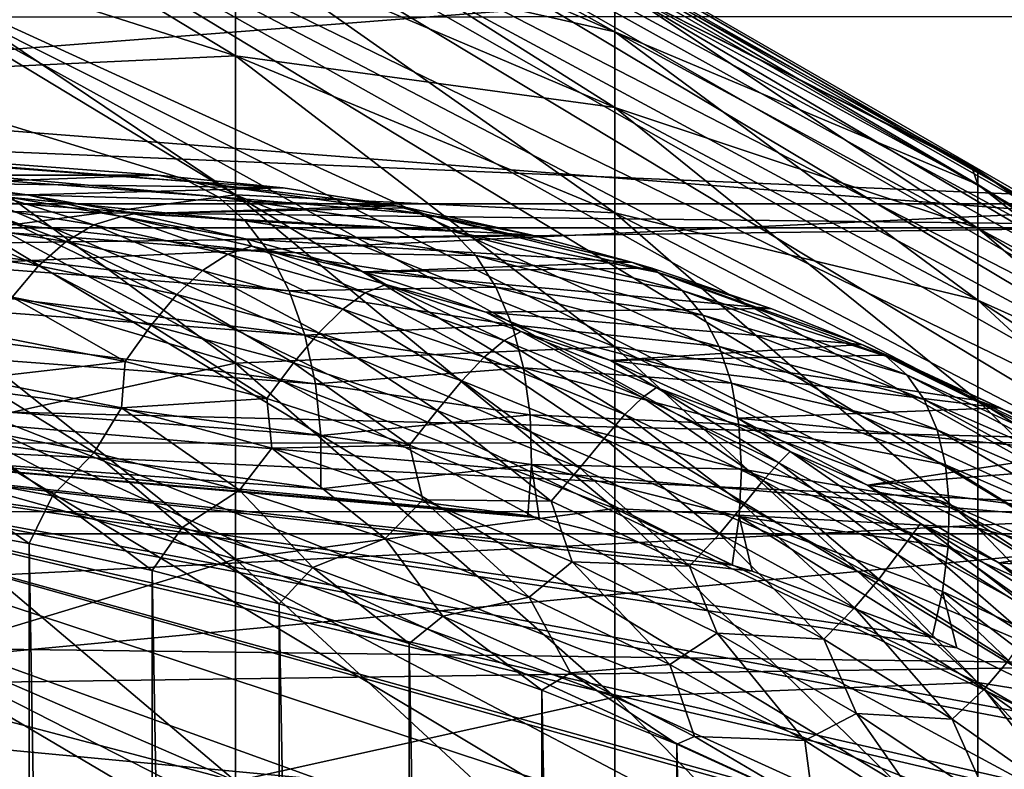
# Model space of a CAD drawing. Header units: metres. Extents: x -13 to 104, y -17 to 17.
# Tile 153 of 235: x 59.65 to 61.21, y 5.46 to 6.65. Entities that reach past the tile are written whole.
import ezdxf

# ---------------------------------------------------------------- set-up
doc = ezdxf.new("R2010")
doc.units = ezdxf.units.M
doc.layers.add('solid_508351', color=7, linetype='CONTINUOUS')

msp = doc.modelspace()

# ---------------------------------------------------------------- linework, layer by layer
at = {"layer": 'solid_508351'}
for points in [[(59.28949, 7.5), (61.714359, 6.1), (61.714359, 6.093489, 0.281768)], [(59.28949, 7.471456, 0.653724), (59.28949, 7.5), (61.714359, 6.093489, 0.281768)], [(59.28949, 7.471456, -0.653724), (61.714359, 6.1), (59.28949, 7.5)], [(59.28949, 7.471456, 0.653724), (61.714359, 6.073974, 0.562891), (61.714359, 6.041505, 0.842746)], [(59.28949, 7.386073, 1.302279), (59.28949, 7.471456, 0.653724), (61.714359, 6.041505, 0.842746)], [(59.28949, 7.471456, 0.653724), (61.714359, 6.093489, 0.281768), (61.714359, 6.073974, 0.562891)], [(61.714359, 6.093489, -0.281768), (61.714359, 6.1), (59.28949, 7.471456, -0.653724)], [(61.714359, 6.073974, -0.562891), (59.28949, 7.471456, -0.653724), (59.28949, 7.386073, -1.302279)], [(61.714359, 6.073974, -0.562891), (61.714359, 6.093489, -0.281768), (59.28949, 7.471456, -0.653724)], [(59.28949, 7.386073, 1.302279), (61.714359, 5.99615, 1.120798), (61.714359, 5.937979, 1.39657)], [(59.28949, 7.244427, 1.941206), (59.28949, 7.386073, 1.302279), (61.714359, 5.937979, 1.39657)], [(59.28949, 7.386073, 1.302279), (61.714359, 6.041505, 0.842746), (61.714359, 5.99615, 1.120798)], [(61.714359, 5.99615, -1.120798), (59.28949, 7.386073, -1.302279), (59.28949, 7.244427, -1.941206)], [(61.714359, 6.041505, -0.842746), (61.714359, 6.073974, -0.562891), (59.28949, 7.386073, -1.302279)], [(61.714359, 5.99615, -1.120798), (61.714359, 6.041505, -0.842746), (59.28949, 7.386073, -1.302279)], [(61.599998, 6.655821, -8.120964), (34.599998, 6.640647, -8.133361), (34.599998, 7.273619, -7.572589)], [(61.599998, 6.978281, 7.84561), (34.599998, 7.273619, 7.572589), (34.599998, 6.640647, 8.133361)], [(59.28949, 7.244427, 1.941206), (61.714359, 5.867123, 1.669393), (61.714359, 5.783762, 1.938582)], [(59.28949, 7.047689, 2.565166), (59.28949, 7.244427, 1.941206), (61.714359, 5.783762, 1.938582)], [(59.28949, 7.244427, 1.941206), (61.714359, 5.937979, 1.39657), (61.714359, 5.867123, 1.669393)], [(61.714359, 5.867123, -1.669393), (59.28949, 7.244427, -1.941206), (59.28949, 7.047689, -2.565166)], [(61.714359, 5.937979, -1.39657), (61.714359, 5.99615, -1.120798), (59.28949, 7.244427, -1.941206)], [(61.714359, 5.867123, -1.669393), (61.714359, 5.937979, -1.39657), (59.28949, 7.244427, -1.941206)], [(59.28949, 7.047689, 2.565166), (61.714359, 5.688071, 2.2036), (61.714359, 5.580252, 2.463896)], [(59.28949, 6.797342, 3.169564), (59.28949, 7.047689, 2.565166), (61.714359, 5.580252, 2.463896)], [(59.28949, 7.047689, 2.565166), (61.714359, 5.783762, 1.938582), (61.714359, 5.688071, 2.2036)], [(61.714359, 5.688071, -2.2036), (59.28949, 7.047689, -2.565166), (59.28949, 6.797342, -3.169564)], [(61.714359, 5.783762, -1.938582), (61.714359, 5.867123, -1.669393), (59.28949, 7.047689, -2.565166)], [(61.714359, 5.688071, -2.2036), (61.714359, 5.783762, -1.938582), (59.28949, 7.047689, -2.565166)], [(61.599998, 6.655821, 8.120964), (61.599998, 6.978281, 7.84561), (34.599998, 6.640647, 8.133361)], [(59.367432, 6.971176, -1.815153), (59.991043, 6.767183, -1.762038), (59.991043, 6.593373, -2.329587)], [(59.367432, 6.792127, -2.399811), (59.367432, 6.971176, -1.815153), (59.991043, 6.593373, -2.329587)], [(59.991043, 6.967629, -0.593033), (60.593765, 6.703919, -0.570588), (60.593765, 6.631379, -1.137064)], [(59.991043, 6.892236, -1.181792), (59.991043, 6.967629, -0.593033), (60.593765, 6.631379, -1.137064)], [(59.991043, 6.892236, -1.181792), (60.593765, 6.631379, -1.137064), (60.593765, 6.51106, -1.695348)], [(59.991043, 6.767183, -1.762038), (59.991043, 6.892236, -1.181792), (60.593765, 6.51106, -1.695348)], [(59.991043, 6.892236, 1.181792), (60.593765, 6.631379, 1.137064), (60.593765, 6.703919, 0.570588)], [(59.991043, 6.892236, 1.181792), (59.991043, 6.767183, 1.762038), (60.593765, 6.631379, 1.137064)], [(61.599998, 6.798894, -4.760782), (51.099998, 6.798831, -4.760855), (51.099998, 6.358155, -5.335153)], [(61.599998, 6.358217, -5.33508), (61.599998, 6.798894, -4.760782), (51.099998, 6.358155, -5.335153)], [(61.599998, 6.798894, 4.760782), (61.599998, 6.358217, 5.33508), (51.099998, 6.798831, 4.760855)], [(61.599998, 6.358217, 5.33508), (51.099998, 6.358155, 5.335153), (51.099998, 6.798831, 4.760855)], [(59.28949, 6.797342, 3.169564), (61.714359, 5.460531, 2.718933), (61.714359, 5.329114, 2.968256)], [(59.28949, 6.495154, 3.750064), (59.28949, 6.797342, 3.169564), (61.714359, 5.329114, 2.968256)], [(59.28949, 6.797342, 3.169564), (61.714359, 5.580252, 2.463896), (61.714359, 5.460531, 2.718933)], [(61.714359, 5.460531, -2.718933), (59.28949, 6.797342, -3.169564), (59.28949, 6.495154, -3.750064)], [(61.714359, 5.580252, -2.463896), (61.714359, 5.688071, -2.2036), (59.28949, 6.797342, -3.169564)], [(61.714359, 5.460531, -2.718933), (61.714359, 5.580252, -2.463896), (59.28949, 6.797342, -3.169564)], [(59.367432, 6.792127, -2.399811), (59.991043, 6.593373, -2.329587), (59.991043, 6.372058, -2.880352)], [(59.367432, 6.56414, -2.967178), (59.367432, 6.792127, -2.399811), (59.991043, 6.372058, -2.880352)], [(59.367432, 6.792127, 2.399811), (59.991043, 6.593373, 2.329587), (59.991043, 6.767183, 1.762038)], [(59.367432, 6.792127, 2.399811), (59.367432, 6.56414, 2.967178), (59.991043, 6.593373, 2.329587)], [(59.991043, 6.767183, -1.762038), (60.593765, 6.51106, -1.695348), (60.593765, 6.343828, -2.241417)], [(59.991043, 6.593373, -2.329587), (59.991043, 6.767183, -1.762038), (60.593765, 6.343828, -2.241417)], [(59.991043, 6.767183, 1.762038), (60.593765, 6.51106, 1.695348), (60.593765, 6.631379, 1.137064)], [(59.991043, 6.767183, 1.762038), (59.991043, 6.593373, 2.329587), (60.593765, 6.51106, 1.695348)], [(55.989487, 6.319849, 5.303019), (61.613396, 6.758004, 4.732006), (55.989487, 6.758009, 4.731998)], [(55.989487, 6.758009, -4.731998), (61.613396, 6.758004, -4.732006), (61.613396, 6.319867, -5.302998)], [(55.989487, 6.319849, -5.303019), (55.989487, 6.758009, -4.731998), (61.613396, 6.319867, -5.302998)], [(55.989487, 6.319849, 5.303019), (61.613396, 6.319867, 5.302998), (61.613396, 6.758004, 4.732006)], [(60.593765, 6.728158), (61.160831, 6.417799), (61.170956, 6.388566, -0.543747)], [(60.593765, 6.703919, -0.570588), (60.593765, 6.728158), (61.170956, 6.388566, -0.543747)], [(60.593765, 6.703919, 0.570588), (61.160831, 6.417799), (60.593765, 6.728158)], [(60.593765, 6.703919, 0.570588), (61.170956, 6.411664), (61.160831, 6.417799)], [(60.593765, 6.703919, 0.570588), (61.170956, 6.388566, 0.543747), (61.170956, 6.411664)], [(60.593765, 6.703919, -0.570588), (61.170956, 6.388566, -0.543747), (61.170956, 6.319438, -1.083576)], [(60.593765, 6.631379, -1.137064), (60.593765, 6.703919, -0.570588), (61.170956, 6.319438, -1.083576)], [(60.593765, 6.703919, 0.570588), (60.593765, 6.631379, 1.137064), (61.170956, 6.388566, 0.543747)], [(61.599998, 6.655821, -8.120964), (61.599998, 6.322506, -8.383074), (34.599998, 6.640647, -8.133361)], [(61.599998, 6.322506, 8.383074), (61.599998, 6.655821, 8.120964), (34.599998, 6.640647, 8.133361)], [(61.599998, 5.97888, -8.631512), (34.599998, 5.964752, -8.641271), (34.599998, 6.640647, -8.133361)], [(61.599998, 6.322506, -8.383074), (61.599998, 5.97888, -8.631512), (34.599998, 6.640647, -8.133361)], [(61.599998, 6.322506, 8.383074), (34.599998, 6.640647, 8.133361), (34.599998, 5.964752, 8.641271)], [(60.593765, 6.631379, -1.137064), (61.170956, 6.319438, -1.083576), (61.170956, 6.204778, -1.615599)], [(60.593765, 6.51106, -1.695348), (60.593765, 6.631379, -1.137064), (61.170956, 6.204778, -1.615599)], [(60.593765, 6.631379, 1.137064), (61.170956, 6.319438, 1.083576), (61.170956, 6.388566, 0.543747)], [(60.593765, 6.631379, 1.137064), (60.593765, 6.51106, 1.695348), (61.170956, 6.319438, 1.083576)], [(59.367432, 6.56414, 2.967178), (59.991043, 6.372058, 2.880352), (59.991043, 6.593373, 2.329587)], [(59.991043, 6.593373, -2.329587), (60.593765, 6.343828, -2.241417), (60.593765, 6.130889, -2.771337)], [(59.991043, 6.372058, -2.880352), (59.991043, 6.593373, -2.329587), (60.593765, 6.130889, -2.771337)], [(59.991043, 6.593373, 2.329587), (60.593765, 6.343828, 2.241417), (60.593765, 6.51106, 1.695348)], [(59.991043, 6.593373, 2.329587), (59.991043, 6.372058, 2.880352), (60.593765, 6.343828, 2.241417)], [(59.367432, 6.56414, -2.967178), (59.991043, 6.372058, -2.880352), (59.991043, 6.104832, -3.410363)], [(59.367432, 6.288858, -3.513167), (59.367432, 6.56414, -2.967178), (59.991043, 6.104832, -3.410363)], [(59.367432, 6.56414, 2.967178), (59.367432, 6.288858, 3.513167), (59.991043, 6.372058, 2.880352)], [(60.593765, 6.51106, -1.695348), (61.170956, 6.204778, -1.615599), (61.170956, 6.045413, -2.13598)], [(60.593765, 6.343828, -2.241417), (60.593765, 6.51106, -1.695348), (61.170956, 6.045413, -2.13598)], [(60.593765, 6.51106, 1.695348), (61.170956, 6.204778, 1.615599), (61.170956, 6.319438, 1.083576)], [(60.593765, 6.51106, 1.695348), (60.593765, 6.343828, 2.241417), (61.170956, 6.204778, 1.615599)], [(59.384769, 6.403709, 23.621729), (59.867565, 6.403709, 19.028229), (58.498123, 6.506217, 18.03327)], [(59.916801, 6.393507, 18.959415), (58.498123, 6.506217, 18.03327), (59.867565, 6.403709, 19.028229)], [(58.547356, 6.496016, 17.964455), (58.498123, 6.506217, 18.03327), (59.916801, 6.393507, 18.959415)], [(58.547356, 6.496016, 17.964455), (59.916801, 6.393507, 18.959415), (59.963593, 6.369111, 18.892494)], [(58.594151, 6.471619, 17.897535), (58.547356, 6.496016, 17.964455), (59.963593, 6.369111, 18.892494)], [(59.28949, 6.495154, 3.750064), (61.714359, 5.186291, 3.211291), (61.714359, 5.032447, 3.447387)], [(59.28949, 6.143654, 4.301804), (59.28949, 6.495154, 3.750064), (61.714359, 5.032447, 3.447387)], [(59.28949, 6.495154, 3.750064), (61.714359, 5.329114, 2.968256), (61.714359, 5.186291, 3.211291)], [(61.714359, 5.186291, -3.211291), (59.28949, 6.495154, -3.750064), (59.28949, 6.143654, -4.301804)], [(61.714359, 5.329114, -2.968256), (61.714359, 5.460531, -2.718933), (59.28949, 6.495154, -3.750064)], [(61.714359, 5.186291, -3.211291), (61.714359, 5.329114, -2.968256), (59.28949, 6.495154, -3.750064)], [(58.594151, 6.471619, 17.897535), (59.963593, 6.369111, 18.892494), (60.006592, 6.331228, 18.829412)], [(58.637146, 6.433737, 17.834452), (58.594151, 6.471619, 17.897535), (60.006592, 6.331228, 18.829412)], [(58.637146, 6.433737, 17.834452), (60.006592, 6.331228, 18.829412), (60.04454, 6.28096, 18.771999)], [(58.675095, 6.383469, 17.777039), (58.637146, 6.433737, 17.834452), (60.04454, 6.28096, 18.771999)], [(61.160831, 6.417799), (61.170956, 6.411664), (61.170956, 6.388566, -0.543747)], [(59.522778, 6.390749, 23.710676), (59.867565, 6.403709, 19.028229), (59.384769, 6.403709, 23.621729)], [(59.522778, 6.390749, 23.710676), (59.384769, 6.403709, 23.621729), (59.66013, 6.372426, 23.7992)], [(59.611977, 6.371583, 23.865303), (59.66013, 6.372426, 23.7992), (59.384769, 6.403709, 23.621729)], [(60.067036, 6.383221, 19.156942), (59.867565, 6.403709, 19.028229), (59.522778, 6.390749, 23.710676)], [(60.067036, 6.383221, 19.156942), (59.916801, 6.393507, 18.959415), (59.867565, 6.403709, 19.028229)], [(61.170956, 6.411664), (61.708096, 6.053166), (61.718178, 6.023998, -0.512718)], [(61.170956, 6.388566, -0.543747), (61.170956, 6.411664), (61.718178, 6.023998, -0.512718)], [(61.170956, 6.388566, 0.543747), (61.708096, 6.053166), (61.170956, 6.411664)], [(60.067036, 6.383221, 19.156942), (59.522778, 6.390749, 23.710676), (59.66013, 6.372426, 23.7992)], [(60.292507, 6.341383, 19.205425), (59.963593, 6.369111, 18.892494), (59.916801, 6.393507, 18.959415)], [(60.246414, 6.355, 19.272417), (59.916801, 6.393507, 18.959415), (60.067036, 6.383221, 19.156942)], [(60.292507, 6.341383, 19.205425), (59.916801, 6.393507, 18.959415), (60.246414, 6.355, 19.272417)], [(61.170956, 6.388566, 0.543747), (61.718178, 6.045778), (61.708096, 6.053166)], [(61.170956, 6.388566, 0.543747), (61.718178, 6.023998, 0.512718), (61.718178, 6.045778)], [(61.170956, 6.388566, -0.543747), (61.718178, 6.023998, -0.512718), (61.718178, 5.958815, -1.021741)], [(61.170956, 6.319438, -1.083576), (61.170956, 6.388566, -0.543747), (61.718178, 5.958815, -1.021741)], [(61.170956, 6.388566, 0.543747), (61.170956, 6.319438, 1.083576), (61.718178, 6.023998, 0.512718)], [(58.675095, 6.383469, 17.777039), (60.04454, 6.28096, 18.771999), (60.07634, 6.219767, 18.721924)], [(58.706898, 6.322276, 17.726965), (58.675095, 6.383469, 17.777039), (60.07634, 6.219767, 18.721924)], [(59.367432, 6.288858, 3.513167), (59.991043, 6.104832, 3.410363), (59.991043, 6.372058, 2.880352)], [(59.562748, 6.357327, 23.930025), (59.766216, 6.32444, 24.049662), (59.611977, 6.371583, 23.865303)], [(59.611977, 6.371583, 23.865303), (59.810005, 6.337813, 23.98093), (59.66013, 6.372426, 23.7992)], [(59.766216, 6.32444, 24.049662), (59.810005, 6.337813, 23.98093), (59.611977, 6.371583, 23.865303)], [(60.246414, 6.355, 19.272417), (60.067036, 6.383221, 19.156942), (59.66013, 6.372426, 23.7992)], [(60.246414, 6.355, 19.272417), (59.66013, 6.372426, 23.7992), (59.830261, 6.342304, 23.899229)], [(59.810005, 6.337813, 23.98093), (59.830261, 6.342304, 23.899229), (59.66013, 6.372426, 23.7992)], [(60.335075, 6.314745, 19.140051), (60.006592, 6.331228, 18.829412), (59.963593, 6.369111, 18.892494)], [(60.292507, 6.341383, 19.205425), (60.335075, 6.314745, 19.140051), (59.963593, 6.369111, 18.892494)], [(59.991043, 6.372058, -2.880352), (60.593765, 6.130889, -2.771337), (60.593765, 5.873776, -3.281288)], [(59.991043, 6.104832, -3.410363), (59.991043, 6.372058, -2.880352), (60.593765, 5.873776, -3.281288)], [(59.991043, 6.372058, 2.880352), (60.593765, 6.130889, 2.771337), (60.593765, 6.343828, 2.241417)], [(59.991043, 6.372058, 2.880352), (59.991043, 6.104832, 3.410363), (60.593765, 6.130889, 2.771337)], [(61.599998, 6.358217, -5.33508), (51.099998, 6.358155, -5.335153), (51.099998, 5.868854, -5.869102)], [(61.599998, 5.868929, -5.869044), (61.599998, 6.358217, -5.33508), (51.099998, 5.868854, -5.869102)], [(61.599998, 6.358217, 5.33508), (61.599998, 5.868929, 5.869044), (51.099998, 6.358155, 5.335153)], [(61.599998, 5.868929, 5.869044), (51.099998, 5.868854, 5.869102), (51.099998, 6.358155, 5.335153)], [(59.51424, 6.32999, 23.99098), (59.721947, 6.298087, 24.114218), (59.562748, 6.357327, 23.930025)], [(59.721947, 6.298087, 24.114218), (59.766216, 6.32444, 24.049662), (59.562748, 6.357327, 23.930025)], [(60.264771, 6.351582, 19.284229), (60.246414, 6.355, 19.272417), (59.830261, 6.342304, 23.899229)], [(60.292507, 6.341383, 19.205425), (60.246414, 6.355, 19.272417), (60.264771, 6.351582, 19.284229)], [(59.766216, 6.32444, 24.049662), (59.978809, 6.277757, 24.150042), (59.810005, 6.337813, 23.98093)], [(59.810005, 6.337813, 23.98093), (60.009121, 6.301915, 23.985758), (59.830261, 6.342304, 23.899229)], [(59.810005, 6.337813, 23.98093), (60.017002, 6.290841, 24.077963), (60.009121, 6.301915, 23.985758)], [(59.978809, 6.277757, 24.150042), (60.017002, 6.290841, 24.077963), (59.810005, 6.337813, 23.98093)], [(60.460243, 6.308942, 19.410212), (60.264771, 6.351582, 19.284229), (59.830261, 6.342304, 23.899229)], [(60.460243, 6.308942, 19.410212), (59.830261, 6.342304, 23.899229), (60.009121, 6.301915, 23.985758)], [(60.292507, 6.341383, 19.205425), (60.264771, 6.351582, 19.284229), (60.460243, 6.308942, 19.410212)], [(60.292507, 6.341383, 19.205425), (60.460243, 6.308942, 19.410212), (60.620632, 6.265257, 19.513611)], [(60.663048, 6.248775, 19.448208), (60.292507, 6.341383, 19.205425), (60.620632, 6.265257, 19.513611)], [(60.663048, 6.248775, 19.448208), (60.335075, 6.314745, 19.140051), (60.292507, 6.341383, 19.205425)], [(60.593765, 6.343828, -2.241417), (61.170956, 6.045413, -2.13598), (61.170956, 5.842491, -2.640972)], [(60.593765, 6.130889, -2.771337), (60.593765, 6.343828, -2.241417), (61.170956, 5.842491, -2.640972)], [(60.593765, 6.343828, 2.241417), (61.170956, 6.045413, 2.13598), (61.170956, 6.204778, 1.615599)], [(60.593765, 6.343828, 2.241417), (60.593765, 6.130889, 2.771337), (61.170956, 6.045413, 2.13598)], [(61.599998, 5.97888, 8.631512), (61.599998, 6.322506, 8.383074), (34.599998, 5.964752, 8.641271)], [(58.706898, 6.322276, 17.726965), (60.07634, 6.219767, 18.721924), (60.10107, 6.149427, 18.680643)], [(58.731625, 6.251935, 17.685684), (58.706898, 6.322276, 17.726965), (60.10107, 6.149427, 18.680643)], [(59.46777, 6.290318, 24.046501), (59.678288, 6.25949, 24.172771), (59.51424, 6.32999, 23.99098)], [(59.678288, 6.25949, 24.172771), (59.721947, 6.298087, 24.114218), (59.51424, 6.32999, 23.99098)], [(59.721947, 6.298087, 24.114218), (59.938896, 6.251898, 24.217617), (59.766216, 6.32444, 24.049662)], [(59.938896, 6.251898, 24.217617), (59.978809, 6.277757, 24.150042), (59.766216, 6.32444, 24.049662)], [(60.372932, 6.275808, 19.07803), (60.04454, 6.28096, 18.771999), (60.006592, 6.331228, 18.829412)], [(60.335075, 6.314745, 19.140051), (60.372932, 6.275808, 19.07803), (60.006592, 6.331228, 18.829412)], [(55.989487, 6.319849, 5.303019), (61.613396, 5.833631, 5.833631), (61.613396, 6.319867, 5.302998)], [(55.989487, 6.319849, -5.303019), (61.613396, 6.319867, -5.302998), (61.613396, 5.833631, -5.833631)], [(55.989487, 5.833607, 5.833655), (61.613396, 5.833631, 5.833631), (55.989487, 6.319849, 5.303019)], [(55.989487, 5.833607, -5.833655), (55.989487, 6.319849, -5.303019), (61.613396, 5.833631, -5.833631)], [(60.620632, 6.265257, 19.513611), (60.460243, 6.308942, 19.410212), (60.009121, 6.301915, 23.985758)], [(60.701073, 6.220453, 19.384184), (60.372932, 6.275808, 19.07803), (60.335075, 6.314745, 19.140051)], [(60.663048, 6.248775, 19.448208), (60.701073, 6.220453, 19.384184), (60.335075, 6.314745, 19.140051)], [(61.170956, 6.319438, -1.083576), (61.718178, 5.958815, -1.021741), (61.718178, 5.850698, -1.523403)], [(61.170956, 6.204778, -1.615599), (61.170956, 6.319438, -1.083576), (61.718178, 5.850698, -1.523403)], [(61.170956, 6.319438, 1.083576), (61.718178, 5.958815, 1.021741), (61.718178, 6.023998, 0.512718)], [(61.170956, 6.319438, 1.083576), (61.170956, 6.204778, 1.615599), (61.718178, 5.958815, 1.021741)], [(59.636192, 6.209741, 24.223589), (59.678288, 6.25949, 24.172771), (59.46777, 6.290318, 24.046501)], [(59.678288, 6.25949, 24.172771), (59.898106, 6.214025, 24.278734), (59.721947, 6.298087, 24.114218)], [(59.898106, 6.214025, 24.278734), (59.938896, 6.251898, 24.217617), (59.721947, 6.298087, 24.114218)], [(59.978809, 6.277757, 24.150042), (60.197128, 6.216516, 24.230448), (60.017002, 6.290841, 24.077963)], [(60.620632, 6.265257, 19.513611), (60.009121, 6.301915, 23.985758), (60.195721, 6.250176, 24.058353)], [(60.017002, 6.290841, 24.077963), (60.195721, 6.250176, 24.058353), (60.009121, 6.301915, 23.985758)], [(60.017002, 6.290841, 24.077963), (60.229755, 6.22993, 24.155727), (60.195721, 6.250176, 24.058353)], [(60.197128, 6.216516, 24.230448), (60.229755, 6.22993, 24.155727), (60.017002, 6.290841, 24.077963)], [(59.367432, 6.288858, -3.513167), (59.991043, 6.104832, -3.410363), (59.991043, 5.79362, -3.915803)], [(59.367432, 5.968265, -4.033843), (59.367432, 6.288858, -3.513167), (59.991043, 5.79362, -3.915803)], [(59.367432, 6.288858, 3.513167), (59.367432, 5.968265, 4.033843), (59.991043, 6.104832, 3.410363)], [(59.938896, 6.251898, 24.217617), (60.161522, 6.190643, 24.300411), (59.978809, 6.277757, 24.150042)], [(60.161522, 6.190643, 24.300411), (60.197128, 6.216516, 24.230448), (59.978809, 6.277757, 24.150042)], [(60.405045, 6.225631, 19.021049), (60.07634, 6.219767, 18.721924), (60.04454, 6.28096, 18.771999)], [(60.372932, 6.275808, 19.07803), (60.405045, 6.225631, 19.021049), (60.04454, 6.28096, 18.771999)], [(60.733654, 6.181046, 19.323086), (60.405045, 6.225631, 19.021049), (60.372932, 6.275808, 19.07803)], [(60.701073, 6.220453, 19.384184), (60.733654, 6.181046, 19.323086), (60.372932, 6.275808, 19.07803)], [(59.636192, 6.209741, 24.223589), (59.857063, 6.165278, 24.331501), (59.678288, 6.25949, 24.172771)], [(59.857063, 6.165278, 24.331501), (59.898106, 6.214025, 24.278734), (59.678288, 6.25949, 24.172771)], [(60.652752, 6.255543, 19.534288), (60.620632, 6.265257, 19.513611), (60.195721, 6.250176, 24.058353)], [(60.663048, 6.248775, 19.448208), (60.620632, 6.265257, 19.513611), (60.652752, 6.255543, 19.534288)], [(58.731625, 6.251935, 17.685684), (60.10107, 6.149427, 18.680643), (60.118004, 6.071983, 18.649355)], [(58.748558, 6.174492, 17.654396), (58.731625, 6.251935, 17.685684), (60.118004, 6.071983, 18.649355)], [(59.898106, 6.214025, 24.278734), (60.123543, 6.153125, 24.363583), (59.938896, 6.251898, 24.217617)], [(60.123543, 6.153125, 24.363583), (60.161522, 6.190643, 24.300411), (59.938896, 6.251898, 24.217617)], [(60.841656, 6.191677, 19.656031), (60.652752, 6.255543, 19.534288), (60.195721, 6.250176, 24.058353)], [(60.841656, 6.191677, 19.656031), (60.195721, 6.250176, 24.058353), (60.388866, 6.1861, 24.116486)], [(60.229755, 6.22993, 24.155727), (60.388866, 6.1861, 24.116486), (60.195721, 6.250176, 24.058353)], [(60.663048, 6.248775, 19.448208), (60.652752, 6.255543, 19.534288), (60.841656, 6.191677, 19.656031)], [(60.663048, 6.248775, 19.448208), (60.841656, 6.191677, 19.656031), (60.986488, 6.134652, 19.749407)], [(61.02483, 6.115899, 19.685385), (60.663048, 6.248775, 19.448208), (60.986488, 6.134652, 19.749407)], [(61.02483, 6.115899, 19.685385), (60.701073, 6.220453, 19.384184), (60.663048, 6.248775, 19.448208)], [(60.197128, 6.216516, 24.230448), (60.417854, 6.140647, 24.290949), (60.229755, 6.22993, 24.155727)], [(60.229755, 6.22993, 24.155727), (60.445175, 6.154978, 24.214277), (60.388866, 6.1861, 24.116486)], [(60.417854, 6.140647, 24.290949), (60.445175, 6.154978, 24.214277), (60.229755, 6.22993, 24.155727)], [(59.857063, 6.165278, 24.331501), (60.083477, 6.105201, 24.417974), (59.898106, 6.214025, 24.278734)], [(60.083477, 6.105201, 24.417974), (60.123543, 6.153125, 24.363583), (59.898106, 6.214025, 24.278734)], [(60.405045, 6.225631, 19.021049), (60.430546, 6.165578, 18.970661), (60.07634, 6.219767, 18.721924)], [(60.430546, 6.165578, 18.970661), (60.10107, 6.149427, 18.680643), (60.07634, 6.219767, 18.721924)], [(60.161522, 6.190643, 24.300411), (60.38633, 6.114281, 24.362688), (60.197128, 6.216516, 24.230448)], [(60.38633, 6.114281, 24.362688), (60.417854, 6.140647, 24.290949), (60.197128, 6.216516, 24.230448)], [(60.759953, 6.131553, 19.266464), (60.430546, 6.165578, 18.970661), (60.405045, 6.225631, 19.021049)], [(60.733654, 6.181046, 19.323086), (60.759953, 6.131553, 19.266464), (60.405045, 6.225631, 19.021049)], [(61.05809, 6.086508, 19.622532), (60.733654, 6.181046, 19.323086), (60.701073, 6.220453, 19.384184)], [(61.02483, 6.115899, 19.685385), (61.05809, 6.086508, 19.622532), (60.701073, 6.220453, 19.384184)], [(59.596306, 6.150273, 24.264996), (59.815845, 6.107215, 24.374004), (59.636192, 6.209741, 24.223589)], [(59.815845, 6.107215, 24.374004), (59.857063, 6.165278, 24.331501), (59.636192, 6.209741, 24.223589)], [(61.170956, 6.204778, -1.615599), (61.718178, 5.850698, -1.523403), (61.718178, 5.700428, -2.014089)], [(61.170956, 6.045413, -2.13598), (61.170956, 6.204778, -1.615599), (61.718178, 5.700428, -2.014089)], [(61.170956, 6.204778, 1.615599), (61.718178, 5.850698, 1.523403), (61.718178, 5.958815, 1.021741)], [(61.170956, 6.204778, 1.615599), (61.170956, 6.045413, 2.13598), (61.718178, 5.850698, 1.523403)], [(60.123543, 6.153125, 24.363583), (60.35096, 6.076777, 24.42742), (60.161522, 6.190643, 24.300411)], [(60.35096, 6.076777, 24.42742), (60.38633, 6.114281, 24.362688), (60.161522, 6.190643, 24.300411)], [(60.986488, 6.134652, 19.749407), (60.841656, 6.191677, 19.656031), (60.388866, 6.1861, 24.116486)], [(60.986488, 6.134652, 19.749407), (60.388866, 6.1861, 24.116486), (60.587124, 6.108856, 24.159575)], [(60.445175, 6.154978, 24.214277), (60.587124, 6.108856, 24.159575), (60.388866, 6.1861, 24.116486)], [(61.085335, 6.047242, 19.562227), (60.759953, 6.131553, 19.266464), (60.733654, 6.181046, 19.323086)], [(61.05809, 6.086508, 19.622532), (61.085335, 6.047242, 19.562227), (60.733654, 6.181046, 19.323086)], [(58.748558, 6.174492, 17.654396), (60.118004, 6.071983, 18.649355), (60.126656, 5.989686, 18.628967)], [(58.75721, 6.092195, 17.634008), (58.748558, 6.174492, 17.654396), (60.126656, 5.989686, 18.628967)], [(59.815845, 6.107215, 24.374004), (60.040836, 6.048629, 24.461544), (59.857063, 6.165278, 24.331501)], [(60.040836, 6.048629, 24.461544), (60.083477, 6.105201, 24.417974), (59.857063, 6.165278, 24.331501)], [(60.430546, 6.165578, 18.970661), (60.448734, 6.097281, 18.92823), (60.10107, 6.149427, 18.680643)], [(60.779312, 6.073231, 19.215759), (60.448734, 6.097281, 18.92823), (60.430546, 6.165578, 18.970661)], [(60.759953, 6.131553, 19.266464), (60.779312, 6.073231, 19.215759), (60.430546, 6.165578, 18.970661)], [(59.576283, 6.08001, 24.305101), (59.815845, 6.107215, 24.374004), (59.596306, 6.150273, 24.264996)], [(60.083477, 6.105201, 24.417974), (60.311714, 6.029515, 24.483126), (60.123543, 6.153125, 24.363583)], [(60.448734, 6.097281, 18.92823), (60.118004, 6.071983, 18.649355), (60.10107, 6.149427, 18.680643)], [(60.311714, 6.029515, 24.483126), (60.35096, 6.076777, 24.42742), (60.123543, 6.153125, 24.363583)], [(60.417854, 6.140647, 24.290949), (60.637859, 6.050413, 24.331865), (60.445175, 6.154978, 24.214277)], [(60.445175, 6.154978, 24.214277), (60.660316, 6.066167, 24.253908), (60.587124, 6.108856, 24.159575)], [(60.637859, 6.050413, 24.331865), (60.660316, 6.066167, 24.253908), (60.445175, 6.154978, 24.214277)], [(59.28949, 6.143654, 4.301804), (61.714359, 4.867904, 3.676073), (61.714359, 4.692962, 3.896935)], [(59.28949, 5.745356, 4.82088), (59.28949, 6.143654, 4.301804), (61.714359, 4.692962, 3.896935)], [(59.28949, 6.143654, 4.301804), (61.714359, 5.032447, 3.447387), (61.714359, 4.867904, 3.676073)], [(61.714359, 4.867904, -3.676073), (59.28949, 6.143654, -4.301804), (59.28949, 5.745356, -4.82088)], [(61.714359, 5.032447, -3.447387), (61.714359, 5.186291, -3.211291), (59.28949, 6.143654, -4.301804)], [(61.714359, 4.867904, -3.676073), (61.714359, 5.032447, -3.447387), (59.28949, 6.143654, -4.301804)], [(60.38633, 6.114281, 24.362688), (60.610016, 6.023146, 24.404791), (60.417854, 6.140647, 24.290949)], [(60.610016, 6.023146, 24.404791), (60.637859, 6.050413, 24.331865), (60.417854, 6.140647, 24.290949)], [(61.026352, 6.117682, 19.775074), (60.986488, 6.134652, 19.749407), (60.587124, 6.108856, 24.159575)], [(61.02483, 6.115899, 19.685385), (60.986488, 6.134652, 19.749407), (61.026352, 6.117682, 19.775074)], [(59.991043, 6.104832, 3.410363), (60.593765, 5.873776, 3.281288), (60.593765, 6.130889, 2.771337)], [(60.593765, 6.130889, -2.771337), (61.170956, 5.842491, -2.640972), (61.170956, 5.597473, -3.126936)], [(60.593765, 5.873776, -3.281288), (60.593765, 6.130889, -2.771337), (61.170956, 5.597473, -3.126936)], [(60.593765, 6.130889, 2.771337), (61.170956, 5.842491, 2.640972), (61.170956, 6.045413, 2.13598)], [(60.593765, 6.130889, 2.771337), (60.593765, 5.873776, 3.281288), (61.170956, 5.842491, 2.640972)], [(61.105915, 5.999032, 19.505898), (60.779312, 6.073231, 19.215759), (60.759953, 6.131553, 19.266464)], [(61.085335, 6.047242, 19.562227), (61.105915, 5.999032, 19.505898), (60.759953, 6.131553, 19.266464)], [(59.367432, 5.968265, 4.033843), (59.991043, 5.79362, 3.915803), (59.991043, 6.104832, 3.410363)], [(59.576283, 6.08001, 24.305101), (59.809834, 6.033593, 24.420156), (59.815845, 6.107215, 24.374004)], [(59.809834, 6.033593, 24.420156), (60.040836, 6.048629, 24.461544), (59.815845, 6.107215, 24.374004)], [(59.991043, 6.104832, -3.410363), (60.593765, 5.873776, -3.281288), (60.593765, 5.574343, -3.767599)], [(59.991043, 5.79362, -3.915803), (59.991043, 6.104832, -3.410363), (60.593765, 5.574343, -3.767599)], [(59.991043, 6.104832, 3.410363), (59.991043, 5.79362, 3.915803), (60.593765, 5.873776, 3.281288)], [(60.040836, 6.048629, 24.461544), (60.267567, 5.974527, 24.52774), (60.083477, 6.105201, 24.417974)], [(60.267567, 5.974527, 24.52774), (60.311714, 6.029515, 24.483126), (60.083477, 6.105201, 24.417974)], [(60.35096, 6.076777, 24.42742), (60.576931, 5.985373, 24.470602), (60.38633, 6.114281, 24.362688)], [(60.576931, 5.985373, 24.470602), (60.610016, 6.023146, 24.404791), (60.38633, 6.114281, 24.362688)], [(61.206253, 6.033962, 19.891016), (61.026352, 6.117682, 19.775074), (60.587124, 6.108856, 24.159575)], [(61.206253, 6.033962, 19.891016), (60.587124, 6.108856, 24.159575), (60.789494, 6.017505, 24.187248)], [(60.660316, 6.066167, 24.253908), (60.789494, 6.017505, 24.187248), (60.587124, 6.108856, 24.159575)], [(61.02483, 6.115899, 19.685385), (61.026352, 6.117682, 19.775074), (61.206253, 6.033962, 19.891016)], [(61.02483, 6.115899, 19.685385), (61.206253, 6.033962, 19.891016), (61.340698, 5.963399, 19.977697)], [(61.378578, 5.939816, 19.907074), (61.02483, 6.115899, 19.685385), (61.340698, 5.963399, 19.977697)], [(61.378578, 5.939816, 19.907074), (61.05809, 6.086508, 19.622532), (61.02483, 6.115899, 19.685385)], [(58.75721, 6.092195, 17.634008), (60.126774, 5.904927, 18.620075), (59.442116, 5.956176, 18.122644)], [(58.75721, 6.092195, 17.634008), (60.126656, 5.989686, 18.628967), (60.126774, 5.904927, 18.620075)], [(60.448734, 6.097281, 18.92823), (60.459122, 6.022596, 18.894913), (60.118004, 6.071983, 18.649355)], [(60.791233, 6.00756, 19.172255), (60.459122, 6.022596, 18.894913), (60.448734, 6.097281, 18.92823)], [(60.779312, 6.073231, 19.215759), (60.791233, 6.00756, 19.172255), (60.448734, 6.097281, 18.92823)], [(59.541618, 6.006616, 24.323332), (59.766712, 5.963083, 24.436972), (59.576283, 6.08001, 24.305101)], [(59.766712, 5.963083, 24.436972), (59.809834, 6.033593, 24.420156), (59.576283, 6.08001, 24.305101)], [(60.459122, 6.022596, 18.894913), (60.126656, 5.989686, 18.628967), (60.118004, 6.071983, 18.649355)], [(60.311714, 6.029515, 24.483126), (60.53828, 5.938653, 24.527306), (60.35096, 6.076777, 24.42742)], [(60.53828, 5.938653, 24.527306), (60.576931, 5.985373, 24.470602), (60.35096, 6.076777, 24.42742)], [(61.119343, 5.943019, 19.45488), (60.791233, 6.00756, 19.172255), (60.779312, 6.073231, 19.215759)], [(61.105915, 5.999032, 19.505898), (61.119343, 5.943019, 19.45488), (60.779312, 6.073231, 19.215759)], [(61.40918, 5.904399, 19.837866), (61.085335, 6.047242, 19.562227), (61.05809, 6.086508, 19.622532)], [(61.378578, 5.939816, 19.907074), (61.40918, 5.904399, 19.837866), (61.05809, 6.086508, 19.622532)], [(60.637859, 6.050413, 24.331865), (60.854481, 5.946674, 24.354197), (60.660316, 6.066167, 24.253908)], [(60.660316, 6.066167, 24.253908), (60.872654, 5.964252, 24.27552), (60.789494, 6.017505, 24.187248)], [(60.854481, 5.946674, 24.354197), (60.872654, 5.964252, 24.27552), (60.660316, 6.066167, 24.253908)], [(59.809834, 6.033593, 24.420156), (60.048927, 5.969502, 24.51058), (60.040836, 6.048629, 24.461544)], [(60.048927, 5.969502, 24.51058), (60.267567, 5.974527, 24.52774), (60.040836, 6.048629, 24.461544)], [(60.610016, 6.023146, 24.404791), (60.829803, 5.91819, 24.427801), (60.637859, 6.050413, 24.331865)], [(60.829803, 5.91819, 24.427801), (60.854481, 5.946674, 24.354197), (60.637859, 6.050413, 24.331865)], [(61.431461, 5.858242, 19.771885), (61.105915, 5.999032, 19.505898), (61.085335, 6.047242, 19.562227)], [(61.40918, 5.904399, 19.837866), (61.431461, 5.858242, 19.771885), (61.085335, 6.047242, 19.562227)], [(61.170956, 6.045413, -2.13598), (61.718178, 5.700428, -2.014089), (61.718178, 5.509085, -2.490263)], [(61.170956, 5.842491, -2.640972), (61.170956, 6.045413, -2.13598), (61.718178, 5.509085, -2.490263)], [(61.170956, 6.045413, 2.13598), (61.718178, 5.700428, 2.014089), (61.718178, 5.850698, 1.523403)], [(61.170956, 6.045413, 2.13598), (61.170956, 5.842491, 2.640972), (61.718178, 5.700428, 2.014089)], [(59.766712, 5.963083, 24.436972), (59.997211, 5.90286, 24.527056), (59.809834, 6.033593, 24.420156)], [(59.997211, 5.90286, 24.527056), (60.048927, 5.969502, 24.51058), (59.809834, 6.033593, 24.420156)], [(60.267567, 5.974527, 24.52774), (60.492535, 5.885355, 24.572926), (60.311714, 6.029515, 24.483126)], [(60.492535, 5.885355, 24.572926), (60.53828, 5.938653, 24.527306), (60.311714, 6.029515, 24.483126)], [(61.340698, 5.963399, 19.977697), (61.206253, 6.033962, 19.891016), (60.789494, 6.017505, 24.187248)], [(60.459122, 6.022596, 18.894913), (60.461426, 5.943554, 18.871614), (60.126656, 5.989686, 18.628967)], [(60.795418, 5.93621, 19.137058), (60.461426, 5.943554, 18.871614), (60.459122, 6.022596, 18.894913)], [(60.791233, 6.00756, 19.172255), (60.795418, 5.93621, 19.137058), (60.459122, 6.022596, 18.894913)], [(60.576931, 5.985373, 24.470602), (60.798592, 5.879936, 24.494278), (60.610016, 6.023146, 24.404791)], [(60.798592, 5.879936, 24.494278), (60.829803, 5.91819, 24.427801), (60.610016, 6.023146, 24.404791)], [(61.340698, 5.963399, 19.977697), (60.789494, 6.017505, 24.187248), (60.995369, 5.910873, 24.199024)], [(60.872654, 5.964252, 24.27552), (60.995369, 5.910873, 24.199024), (60.789494, 6.017505, 24.187248)], [(58.757309, 0, 17.625101), (58.757473, 6.007425, 17.625219), (62.234123, 0, 20.151155)], [(58.757473, 6.007425, 17.625219), (62.23415, 4.862923, 20.151173), (62.234123, 0, 20.151155)], [(58.757473, 6.007425, 17.625219), (61.996021, 5.098461, 19.978165), (62.23415, 4.862923, 20.151173)], [(58.757473, 6.007425, 17.625219), (61.977879, 5.11456, 19.964981), (61.996021, 5.098461, 19.978165)], [(58.757473, 6.007425, 17.625219), (61.732346, 5.311254, 19.786591), (61.977879, 5.11456, 19.964981)], [(58.757473, 6.007425, 17.625219), (61.700039, 5.334352, 19.763119), (61.732346, 5.311254, 19.786591)], [(58.757473, 6.007425, 17.625219), (61.445244, 5.497159, 19.578001), (61.700039, 5.334352, 19.763119)], [(58.757473, 6.007425, 17.625219), (61.405739, 5.519463, 19.549299), (61.445244, 5.497159, 19.578001)], [(58.757473, 6.007425, 17.625219), (61.13736, 5.652567, 19.354311), (61.405739, 5.519463, 19.549299)], [(58.757473, 6.007425, 17.625219), (61.098236, 5.669374, 19.325884), (61.13736, 5.652567, 19.354311)], [(58.757473, 6.007425, 17.625219), (60.812099, 5.774107, 19.117992), (61.098236, 5.669374, 19.325884)], [(58.757473, 6.007425, 17.625219), (60.78059, 5.783721, 19.095102), (60.812099, 5.774107, 19.117992)], [(58.757473, 6.007425, 17.625219), (60.473663, 5.858902, 18.872107), (60.78059, 5.783721, 19.095102)], [(58.757473, 6.007425, 17.625219), (60.455696, 5.862277, 18.859051), (60.473663, 5.858902, 18.872107)], [(58.757473, 6.007425, 17.625219), (59.442116, 5.956176, 18.122644), (60.455696, 5.862277, 18.859051)], [(59.499321, 5.930915, 24.322044), (59.700203, 5.894244, 24.428398), (59.541618, 6.006616, 24.323332)], [(59.700203, 5.894244, 24.428398), (59.766712, 5.963083, 24.436972), (59.541618, 6.006616, 24.323332)], [(61.125301, 5.88053, 19.410379), (60.795418, 5.93621, 19.137058), (60.791233, 6.00756, 19.172255)], [(61.119343, 5.943019, 19.45488), (61.125301, 5.88053, 19.410379), (60.791233, 6.00756, 19.172255)], [(61.444809, 5.802633, 19.710974), (61.119343, 5.943019, 19.45488), (61.105915, 5.999032, 19.505898)], [(61.431461, 5.858242, 19.771885), (61.444809, 5.802633, 19.710974), (61.105915, 5.999032, 19.505898)], [(61.599998, 5.97888, -8.631512), (61.599998, 5.625503, -8.865873), (34.599998, 5.964752, -8.641271)], [(61.599998, 5.625503, 8.865873), (61.599998, 5.97888, 8.631512), (34.599998, 5.964752, 8.641271)], [(60.461426, 5.943554, 18.871614), (60.126774, 5.904927, 18.620075), (60.126656, 5.989686, 18.628967)], [(60.53828, 5.938653, 24.527306), (60.760262, 5.833679, 24.551712), (60.576931, 5.985373, 24.470602)], [(60.760262, 5.833679, 24.551712), (60.798592, 5.879936, 24.494278), (60.576931, 5.985373, 24.470602)], [(61.599998, 5.262952, -9.085776), (34.599998, 5.2501, -9.093191), (34.599998, 5.964752, -8.641271)], [(61.599998, 5.625503, -8.865873), (61.599998, 5.262952, -9.085776), (34.599998, 5.964752, -8.641271)], [(61.599998, 5.625503, 8.865873), (34.599998, 5.964752, 8.641271), (34.599998, 5.2501, 9.093191)], [(59.367432, 5.968265, -4.033843), (59.991043, 5.79362, -3.915803), (59.991043, 5.440665, -4.39303)], [(59.367432, 5.604671, -4.525455), (59.367432, 5.968265, -4.033843), (59.991043, 5.440665, -4.39303)], [(59.367432, 5.968265, 4.033843), (59.367432, 5.604671, 4.525455), (59.991043, 5.79362, 3.915803)], [(59.700203, 5.894244, 24.428398), (59.906116, 5.843944, 24.515192), (59.766712, 5.963083, 24.436972)], [(59.906116, 5.843944, 24.515192), (59.997211, 5.90286, 24.527056), (59.766712, 5.963083, 24.436972)], [(59.997211, 5.90286, 24.527056), (60.228931, 5.826034, 24.593761), (60.048927, 5.969502, 24.51058)], [(60.048927, 5.969502, 24.51058), (60.289062, 5.887856, 24.576565), (60.267567, 5.974527, 24.52774)], [(60.228931, 5.826034, 24.593761), (60.289062, 5.887856, 24.576565), (60.048927, 5.969502, 24.51058)], [(60.289062, 5.887856, 24.576565), (60.492535, 5.885355, 24.572926), (60.267567, 5.974527, 24.52774)], [(60.854481, 5.946674, 24.354197), (61.065262, 5.830471, 24.359058), (60.872654, 5.964252, 24.27552)], [(60.872654, 5.964252, 24.27552), (61.079834, 5.850143, 24.280136), (60.995369, 5.910873, 24.199024)], [(61.065262, 5.830471, 24.359058), (61.079834, 5.850143, 24.280136), (60.872654, 5.964252, 24.27552)], [(61.380878, 5.940917, 20.003574), (61.340698, 5.963399, 19.977697), (60.995369, 5.910873, 24.199024)], [(59.442116, 5.956176, 18.122644), (60.126774, 5.904927, 18.620075), (60.455696, 5.862277, 18.859051)], [(60.829803, 5.91819, 24.427801), (61.043163, 5.80057, 24.432922), (60.854481, 5.946674, 24.354197)], [(61.043163, 5.80057, 24.432922), (61.065262, 5.830471, 24.359058), (60.854481, 5.946674, 24.354197)], [(59.499321, 5.930915, 24.322044), (59.474911, 5.852042, 24.315319), (59.663116, 5.818119, 24.417936)], [(59.499321, 5.930915, 24.322044), (59.663116, 5.818119, 24.417936), (59.700203, 5.894244, 24.428398)], [(60.461426, 5.943554, 18.871614), (60.455696, 5.862277, 18.859051), (60.126774, 5.904927, 18.620075)], [(60.461426, 5.943554, 18.871614), (60.473663, 5.858902, 18.872107), (60.455696, 5.862277, 18.859051)], [(60.461426, 5.943554, 18.871614), (60.78059, 5.783721, 19.095102), (60.473663, 5.858902, 18.872107)], [(60.791759, 5.860989, 19.111061), (60.78059, 5.783721, 19.095102), (60.461426, 5.943554, 18.871614)], [(60.795418, 5.93621, 19.137058), (60.791759, 5.860989, 19.111061), (60.461426, 5.943554, 18.871614)], [(60.492535, 5.885355, 24.572926), (60.712841, 5.782182, 24.598297), (60.53828, 5.938653, 24.527306)], [(60.712841, 5.782182, 24.598297), (60.760262, 5.833679, 24.551712), (60.53828, 5.938653, 24.527306)], [(61.123653, 5.813044, 19.373451), (60.791759, 5.860989, 19.111061), (60.795418, 5.93621, 19.137058)], [(61.125301, 5.88053, 19.410379), (61.123653, 5.813044, 19.373451), (60.795418, 5.93621, 19.137058)], [(61.549759, 5.839005, 20.112413), (61.380878, 5.940917, 20.003574), (60.995369, 5.910873, 24.199024)], [(61.448849, 5.739125, 19.656836), (61.125301, 5.88053, 19.410379), (61.119343, 5.943019, 19.45488)], [(61.444809, 5.802633, 19.710974), (61.448849, 5.739125, 19.656836), (61.119343, 5.943019, 19.45488)], [(60.798592, 5.879936, 24.494278), (61.013351, 5.761718, 24.499727), (60.829803, 5.91819, 24.427801)], [(61.013351, 5.761718, 24.499727), (61.043163, 5.80057, 24.432922), (60.829803, 5.91819, 24.427801)], [(59.906116, 5.843944, 24.515192), (60.113918, 5.779989, 24.582521), (59.997211, 5.90286, 24.527056)], [(60.113918, 5.779989, 24.582521), (60.228931, 5.826034, 24.593761), (59.997211, 5.90286, 24.527056)], [(61.549759, 5.839005, 20.112413), (60.995369, 5.910873, 24.199024), (61.20396, 5.787717, 24.194317)], [(61.079834, 5.850143, 24.280136), (61.20396, 5.787717, 24.194317), (60.995369, 5.910873, 24.199024)], [(59.700203, 5.894244, 24.428398), (59.663116, 5.818119, 24.417936), (59.85862, 5.775168, 24.50374)], [(59.700203, 5.894244, 24.428398), (59.85862, 5.775168, 24.50374), (59.906116, 5.843944, 24.515192)], [(60.228931, 5.826034, 24.593761), (60.458008, 5.733242, 24.637587), (60.289062, 5.887856, 24.576565)], [(60.289062, 5.887856, 24.576565), (60.526123, 5.789397, 24.618744), (60.492535, 5.885355, 24.572926)], [(60.458008, 5.733242, 24.637587), (60.526123, 5.789397, 24.618744), (60.289062, 5.887856, 24.576565)], [(60.526123, 5.789397, 24.618744), (60.712841, 5.782182, 24.598297), (60.492535, 5.885355, 24.572926)], [(61.599998, 5.868929, -5.869044), (51.099998, 5.868854, -5.869102), (51.099998, 5.335077, -6.358214)], [(61.599998, 5.335148, -6.35816), (61.599998, 5.868929, -5.869044), (51.099998, 5.335077, -6.358214)], [(61.599998, 5.868929, 5.869044), (61.599998, 5.335148, 6.35816), (51.099998, 5.868854, 5.869102)], [(61.599998, 5.335148, 6.35816), (51.099998, 5.335077, 6.358214), (51.099998, 5.868854, 5.869102)], [(59.991043, 5.79362, 3.915803), (60.593765, 5.574343, 3.767599), (60.593765, 5.873776, 3.281288)], [(60.593765, 5.873776, -3.281288), (61.170956, 5.597473, -3.126936), (61.170956, 5.312125, -3.59037)], [(60.593765, 5.574343, -3.767599), (60.593765, 5.873776, -3.281288), (61.170956, 5.312125, -3.59037)], [(60.593765, 5.873776, 3.281288), (61.170956, 5.597473, 3.126936), (61.170956, 5.842491, 2.640972)], [(60.593765, 5.873776, 3.281288), (60.593765, 5.574343, 3.767599), (61.170956, 5.597473, 3.126936)], [(60.760262, 5.833679, 24.551712), (60.975033, 5.715912, 24.557676), (60.798592, 5.879936, 24.494278)], [(60.975033, 5.715912, 24.557676), (61.013351, 5.761718, 24.499727), (60.798592, 5.879936, 24.494278)], [(61.443462, 5.669492, 19.610979), (61.123653, 5.813044, 19.373451), (61.125301, 5.88053, 19.410379)], [(61.448849, 5.739125, 19.656836), (61.443462, 5.669492, 19.610979), (61.125301, 5.88053, 19.410379)], [(59.474907, -5.852042, 24.315319), (59.663116, -5.818119, 24.417936), (59.474911, 5.852042, 24.315319)], [(59.663116, -5.818119, 24.417936), (59.663116, 5.818119, 24.417936), (59.474911, 5.852042, 24.315319)], [(60.791759, 5.860989, 19.111061), (60.812099, 5.774107, 19.117992), (60.78059, 5.783721, 19.095102)], [(60.791759, 5.860989, 19.111061), (61.098236, 5.669374, 19.325884), (60.812099, 5.774107, 19.117992)], [(61.114433, 5.74216, 19.344969), (61.098236, 5.669374, 19.325884), (60.791759, 5.860989, 19.111061)], [(61.123653, 5.813044, 19.373451), (61.114433, 5.74216, 19.344969), (60.791759, 5.860989, 19.111061)], [(59.906116, 5.843944, 24.515192), (59.85862, 5.775168, 24.50374), (60.060291, 5.722493, 24.57242)], [(59.906116, 5.843944, 24.515192), (60.060291, 5.722493, 24.57242), (60.113918, 5.779989, 24.582521)], [(61.065262, 5.830471, 24.359058), (61.268513, 5.703017, 24.347836), (61.079834, 5.850143, 24.280136)], [(61.079834, 5.850143, 24.280136), (61.280201, 5.724935, 24.269037), (61.20396, 5.787717, 24.194317)], [(61.268513, 5.703017, 24.347836), (61.280201, 5.724935, 24.269037), (61.079834, 5.850143, 24.280136)], [(61.170956, 5.842491, -2.640972), (61.718178, 5.509085, -2.490263), (61.718178, 5.278049, -2.948495)], [(61.170956, 5.597473, -3.126936), (61.170956, 5.842491, -2.640972), (61.718178, 5.278049, -2.948495)], [(61.170956, 5.842491, 2.640972), (61.718178, 5.509085, 2.490263), (61.718178, 5.700428, 2.014089)], [(61.170956, 5.842491, 2.640972), (61.170956, 5.597473, 3.126936), (61.718178, 5.509085, 2.490263)], [(61.679771, 5.751875, 20.19623), (61.549759, 5.839005, 20.112413), (61.20396, 5.787717, 24.194317)], [(55.989487, 5.302983, 6.319879), (61.613396, 5.302998, 6.319867), (61.613396, 5.833631, 5.833631)], [(55.989487, 5.302983, 6.319879), (61.613396, 5.833631, 5.833631), (55.989487, 5.833607, 5.833655)], [(55.989487, 5.833607, -5.833655), (61.613396, 5.833631, -5.833631), (61.613396, 5.302998, -6.319867)], [(55.989487, 5.302983, -6.319879), (55.989487, 5.833607, -5.833655), (61.613396, 5.302998, -6.319867)], [(60.113918, 5.779989, 24.582521), (60.32058, 5.702708, 24.63059), (60.228931, 5.826034, 24.593761)], [(60.32058, 5.702708, 24.63059), (60.458008, 5.733242, 24.637587), (60.228931, 5.826034, 24.593761)], [(60.712841, 5.782182, 24.598297), (60.925877, 5.666344, 24.605206), (60.760262, 5.833679, 24.551712)], [(60.925877, 5.666344, 24.605206), (60.975033, 5.715912, 24.557676), (60.760262, 5.833679, 24.551712)], [(61.043163, 5.80057, 24.432922), (61.248367, 5.6716, 24.421627), (61.065262, 5.830471, 24.359058)], [(61.248367, 5.6716, 24.421627), (61.268513, 5.703017, 24.347836), (61.065262, 5.830471, 24.359058)], [(59.85862, -5.775168, 24.503738), (59.85862, 5.775168, 24.50374), (59.663116, 5.818119, 24.417936)], [(59.663116, -5.818119, 24.417936), (59.85862, -5.775168, 24.503738), (59.663116, 5.818119, 24.417936)], [(61.428806, 5.595677, 19.574686), (61.114433, 5.74216, 19.344969), (61.123653, 5.813044, 19.373451)], [(61.443462, 5.669492, 19.610979), (61.428806, 5.595677, 19.574686), (61.123653, 5.813044, 19.373451)], [(59.367432, 5.604671, 4.525455), (59.991043, 5.440665, 4.39303), (59.991043, 5.79362, 3.915803)], [(59.991043, 5.79362, -3.915803), (60.593765, 5.574343, -3.767599), (60.593765, 5.234747, -4.226763)], [(59.991043, 5.440665, -4.39303), (59.991043, 5.79362, -3.915803), (60.593765, 5.234747, -4.226763)], [(59.991043, 5.79362, 3.915803), (59.991043, 5.440665, 4.39303), (60.593765, 5.574343, 3.767599)], [(60.458008, 5.733242, 24.637587), (60.681267, 5.625795, 24.660015), (60.526123, 5.789397, 24.618744)], [(60.526123, 5.789397, 24.618744), (60.756725, 5.675582, 24.638742), (60.712841, 5.782182, 24.598297)], [(60.681267, 5.625795, 24.660015), (60.756725, 5.675582, 24.638742), (60.526123, 5.789397, 24.618744)], [(61.013351, 5.761718, 24.499727), (61.21946, 5.632115, 24.488491), (61.043163, 5.80057, 24.432922)], [(61.21946, 5.632115, 24.488491), (61.248367, 5.6716, 24.421627), (61.043163, 5.80057, 24.432922)], [(60.060291, -5.722493, 24.57242), (60.060291, 5.722493, 24.57242), (59.85862, 5.775168, 24.50374)], [(59.85862, -5.775168, 24.503738), (60.060291, -5.722493, 24.57242), (59.85862, 5.775168, 24.50374)], [(60.113918, 5.779989, 24.582521), (60.060291, 5.722493, 24.57242), (60.266998, 5.659487, 24.623665)], [(60.113918, 5.779989, 24.582521), (60.266998, 5.659487, 24.623665), (60.32058, 5.702708, 24.63059)], [(60.756725, 5.675582, 24.638742), (60.925877, 5.666344, 24.605206), (60.712841, 5.782182, 24.598297)], [(61.679771, 5.751875, 20.19623), (61.20396, 5.787717, 24.194317), (61.308975, 5.719534, 24.185562)], [(61.280201, 5.724935, 24.269037), (61.308975, 5.719534, 24.185562), (61.20396, 5.787717, 24.194317)], [(60.975033, 5.715912, 24.557676), (61.180828, 5.586801, 24.546776), (61.013351, 5.761718, 24.499727)], [(61.180828, 5.586801, 24.546776), (61.21946, 5.632115, 24.488491), (61.013351, 5.761718, 24.499727)], [(59.28949, 5.745356, 4.82088), (61.714359, 4.507996, 4.109498), (61.714359, 4.313373, 4.31333)], [(59.28949, 5.30326, 5.303341), (59.28949, 5.745356, 4.82088), (61.714359, 4.313373, 4.31333)], [(59.28949, 5.745356, 4.82088), (61.714359, 4.692962, 3.896935), (61.714359, 4.507996, 4.109498)], [(61.714359, 4.507996, -4.109498), (59.28949, 5.745356, -4.82088), (59.28949, 5.30326, -5.303341)], [(61.714359, 4.692962, -3.896935), (61.714359, 4.867904, -3.676073), (59.28949, 5.745356, -4.82088)], [(61.714359, 4.507996, -4.109498), (61.714359, 4.692962, -3.896935), (59.28949, 5.745356, -4.82088)], [(60.32058, 5.702708, 24.63059), (60.523548, 5.612918, 24.660284), (60.458008, 5.733242, 24.637587)], [(60.523548, 5.612918, 24.660284), (60.681267, 5.625795, 24.660015), (60.458008, 5.733242, 24.637587)], [(61.114433, 5.74216, 19.344969), (61.13736, 5.652567, 19.354311), (61.098236, 5.669374, 19.325884)], [(61.114433, 5.74216, 19.344969), (61.405739, 5.519463, 19.549299), (61.13736, 5.652567, 19.354311)], [(61.428806, 5.595677, 19.574686), (61.405739, 5.519463, 19.549299), (61.114433, 5.74216, 19.344969)], [(60.266994, -5.659487, 24.623665), (60.266998, 5.659487, 24.623665), (60.060291, 5.722493, 24.57242)], [(60.060291, -5.722493, 24.57242), (60.266994, -5.659487, 24.623665), (60.060291, 5.722493, 24.57242)], [(60.925877, 5.666344, 24.605206), (61.129852, 5.539306, 24.595224), (60.975033, 5.715912, 24.557676)], [(61.129852, 5.539306, 24.595224), (61.180828, 5.586801, 24.546776), (60.975033, 5.715912, 24.557676)], [(60.32058, 5.702708, 24.63059), (60.266998, 5.659487, 24.623665), (60.477875, 5.585365, 24.657196)], [(60.32058, 5.702708, 24.63059), (60.477875, 5.585365, 24.657196), (60.523548, 5.612918, 24.660284)], [(60.681267, 5.625795, 24.660015), (60.895905, 5.505288, 24.662642), (60.756725, 5.675582, 24.638742)], [(60.756725, 5.675582, 24.638742), (60.977955, 5.548134, 24.638273), (60.925877, 5.666344, 24.605206)], [(60.895905, 5.505288, 24.662642), (60.977955, 5.548134, 24.638273), (60.756725, 5.675582, 24.638742)], [(60.977955, 5.548134, 24.638273), (61.129852, 5.539306, 24.595224), (60.925877, 5.666344, 24.605206)], [(60.266994, -5.659487, 24.623665), (60.477875, -5.585365, 24.657196), (60.266998, 5.659487, 24.623665)], [(60.477875, -5.585365, 24.657196), (60.477875, 5.585365, 24.657196), (60.266998, 5.659487, 24.623665)], [(61.599998, 5.262952, 9.085776), (61.599998, 5.625503, 8.865873), (34.599998, 5.2501, 9.093191)], [(60.523548, 5.612918, 24.660284), (60.720589, 5.511744, 24.672829), (60.681267, 5.625795, 24.660015)], [(60.720589, 5.511744, 24.672829), (60.895905, 5.505288, 24.662642), (60.681267, 5.625795, 24.660015)], [(61.180828, 5.586801, 24.546776), (61.376446, 5.447834, 24.520769), (61.21946, 5.632115, 24.488491)], [(59.367432, 5.604671, -4.525455), (59.991043, 5.440665, -4.39303), (59.991043, 5.04851, -4.838605)], [(59.367432, 5.200694, -4.984462), (59.367432, 5.604671, -4.525455), (59.991043, 5.04851, -4.838605)], [(59.367432, 5.604671, 4.525455), (59.367432, 5.200694, 4.984462), (59.991043, 5.440665, 4.39303)], [(60.523548, 5.612918, 24.660284), (60.477875, 5.585365, 24.657196), (60.692249, 5.499365, 24.672651)], [(60.523548, 5.612918, 24.660284), (60.692249, 5.499365, 24.672651), (60.720589, 5.511744, 24.672829)], [(60.593765, 5.574343, 3.767599), (61.170956, 5.312125, 3.59037), (61.170956, 5.597473, 3.126936)], [(61.129852, 5.539306, 24.595224), (61.323605, 5.402562, 24.570122), (61.180828, 5.586801, 24.546776)], [(61.170956, 5.597473, -3.126936), (61.718178, 5.278049, -2.948495), (61.718178, 5.008985, -3.385483)], [(61.170956, 5.312125, -3.59037), (61.170956, 5.597473, -3.126936), (61.718178, 5.008985, -3.385483)], [(61.170956, 5.597473, 3.126936), (61.718178, 5.278049, 2.948495), (61.718178, 5.509085, 2.490263)], [(61.170956, 5.597473, 3.126936), (61.170956, 5.312125, 3.59037), (61.718178, 5.278049, 2.948495)], [(61.323605, 5.402562, 24.570122), (61.376446, 5.447834, 24.520769), (61.180828, 5.586801, 24.546776)], [(59.991043, 5.440665, 4.39303), (60.593765, 5.234747, 4.226763), (60.593765, 5.574343, 3.767599)], [(60.692249, -5.499366, 24.672651), (60.692249, 5.499365, 24.672651), (60.477875, 5.585365, 24.657196)], [(60.477875, -5.585365, 24.657196), (60.692249, -5.499366, 24.672651), (60.477875, 5.585365, 24.657196)], [(60.593765, 5.574343, -3.767599), (61.170956, 5.312125, -3.59037), (61.170956, 4.988503, -4.027936)], [(60.593765, 5.234747, -4.226763), (60.593765, 5.574343, -3.767599), (61.170956, 4.988503, -4.027936)], [(60.593765, 5.574343, 3.767599), (60.593765, 5.234747, 4.226763), (61.170956, 5.312125, 3.59037)], [(60.895905, 5.505288, 24.662642), (61.100201, 5.373418, 24.647371), (60.977955, 5.548134, 24.638273)], [(60.977955, 5.548134, 24.638273), (61.188107, 5.408881, 24.619432), (61.129852, 5.539306, 24.595224)], [(61.100201, 5.373418, 24.647371), (61.188107, 5.408881, 24.619432), (60.977955, 5.548134, 24.638273)], [(61.188107, 5.408881, 24.619432), (61.323605, 5.402562, 24.570122), (61.129852, 5.539306, 24.595224)], [(60.720589, 5.511744, 24.672829), (60.692249, 5.499365, 24.672651), (60.909843, 5.400434, 24.669481)], [(60.720589, 5.511744, 24.672829), (60.909843, 5.400434, 24.669481), (60.895905, 5.505288, 24.662642)], [(60.909843, -5.400434, 24.669481), (60.909843, 5.400434, 24.669481), (60.692249, 5.499365, 24.672651)], [(60.692249, -5.499366, 24.672651), (60.909843, -5.400434, 24.669481), (60.692249, 5.499365, 24.672651)], [(60.895905, 5.505288, 24.662642), (60.909843, 5.400434, 24.669481), (61.100201, 5.373418, 24.647371)]]:
    msp.add_3dface(points, dxfattribs=at)

doc.saveas('drawing.dxf')
